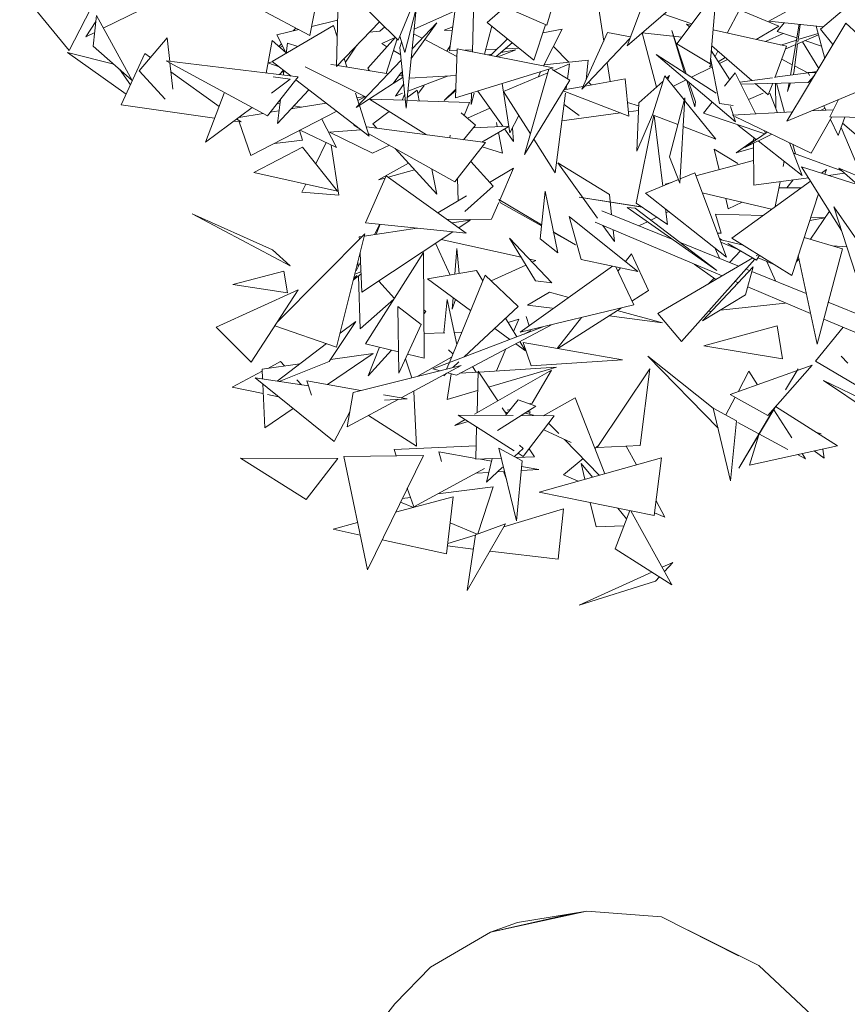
# Model space of a CAD drawing. Header units: metres. Extents: x -14.5 to 13.1, y -18.9 to 3.3.
# Tile 114 of 216: x 10.059 to 10.327, y 1.646 to 1.965. Entities that reach past the tile are written whole.
import ezdxf

# ---------------------------------------------------------------- set-up
doc = ezdxf.new("R2010")
doc.units = ezdxf.units.M
doc.layers.add('G-IMPT', color=7, linetype='Continuous', lineweight=5)
doc.layers.add('L-SITE', color=7, linetype='Continuous', lineweight=5)
doc.layers.add('L-PLNT', color=7, linetype='Continuous', lineweight=5, true_color=0x005900)

# ---------------------------------------------------------------- blocks, each defined once
blk = doc.blocks.new('ÁRVORES ORNAMENTAIS - Pequeno e Médio Porte - Ipê-roxo-2940656-CORTE_CALÇADA')
at = {"layer": 'G-IMPT', "color": 253, "true_color": 0xaaaaaa}
for p, q in [((6.5752, 1.95689), (6.58963, 1.99516)), ((6.50092, 1.95879), (6.4705, 1.98876)), ((6.50092, 1.95879), (6.51094, 1.98306)), ((6.5031, 1.95476), (6.50953, 1.97964)), ((6.60138, 1.97953), (6.5752, 1.95689)), ((6.64573, 1.9784), (6.62116, 1.96495)), ((6.3781, 1.97497), (6.39413, 1.95543)), ((6.40375, 1.97401), (6.39413, 1.95543)), ((6.47529, 1.97552), (6.47226, 1.96023)), ((6.48153, 1.97599), (6.48088, 1.95021)), ((6.54917, 1.96357), (6.52498, 1.97421)), ((6.52506, 1.95496), (6.52554, 1.97396)), ((6.54917, 1.96357), (6.55239, 1.97477)), ((6.56535, 1.97321), (6.56766, 1.95846)), ((6.60424, 1.9747), (6.5913, 1.95753)), ((6.60424, 1.9747), (6.60214, 1.95108)), ((6.63797, 1.96235), (6.6539, 1.97583)), ((6.51761, 1.95529), (6.51967, 1.97029)), ((6.40524, 1.96263), (6.41738, 1.96853)), ((6.45593, 1.96887), (6.47226, 1.96023)), ((6.50673, 1.96881), (6.50352, 1.93665)), ((6.50609, 1.96233), (6.51939, 1.96829)), ((6.53565, 1.96951), (6.5298, 1.96443)), ((6.58713, 1.9672), (6.59621, 1.96404)), ((6.61163, 1.96852), (6.60771, 1.96102)), ((6.61163, 1.96852), (6.62446, 1.96331)), ((6.39952, 1.95984), (6.4028, 1.96483)), ((6.40199, 1.95683), (6.40299, 1.96671)), ((6.41463, 1.94562), (6.40299, 1.96671)), ((6.47285, 1.96319), (6.48126, 1.96526)), ((6.48088, 1.95021), (6.49488, 1.96473)), ((6.50513, 1.95276), (6.51348, 1.9644)), ((6.51348, 1.9644), (6.50545, 1.95594)), ((6.54491, 1.9523), (6.5298, 1.96443)), ((6.54491, 1.9523), (6.54873, 1.96376)), ((6.59591, 1.96365), (6.59451, 1.96396)), ((6.5955, 1.9631), (6.59451, 1.96396)), ((6.62116, 1.96495), (6.6388, 1.96305)), ((6.62613, 1.96441), (6.62388, 1.96159)), ((6.62708, 1.93248), (6.64619, 1.96426)), ((6.62821, 1.94737), (6.63106, 1.96388)), ((6.63055, 1.95806), (6.63131, 1.96386)), ((6.66387, 1.94787), (6.64619, 1.96426)), ((6.39952, 1.95984), (6.40244, 1.96126)), ((6.47995, 1.96346), (6.46007, 1.9518)), ((6.46157, 1.96042), (6.46863, 1.96215)), ((6.46689, 1.96173), (6.46773, 1.96263)), ((6.47995, 1.96346), (6.48112, 1.95981)), ((6.49499, 1.96166), (6.49158, 1.96131)), ((6.49499, 1.96166), (6.49655, 1.9631)), ((6.50593, 1.96077), (6.50868, 1.95934)), ((6.51581, 1.96203), (6.51868, 1.96308)), ((6.51851, 1.96188), (6.51581, 1.96203)), ((6.53127, 1.96325), (6.5289, 1.9542)), ((6.54786, 1.96115), (6.5541, 1.96229)), ((6.5541, 1.96229), (6.5481, 1.95036)), ((6.56056, 1.94287), (6.56889, 1.96118)), ((6.56889, 1.96118), (6.57631, 1.95983)), ((6.58005, 1.96107), (6.58473, 1.94347)), ((6.58005, 1.96107), (6.59294, 1.9597)), ((6.59438, 1.94779), (6.58974, 1.96188)), ((6.59384, 1.94815), (6.58974, 1.96188)), ((6.62697, 1.95674), (6.60311, 1.96205)), ((6.61704, 1.95895), (6.62446, 1.96331)), ((6.62586, 1.96093), (6.62008, 1.95827)), ((6.62388, 1.96159), (6.6303, 1.95945)), ((6.63025, 1.95747), (6.63734, 1.96045)), ((6.63103, 1.95901), (6.63721, 1.96094)), ((6.63932, 1.95284), (6.6366, 1.96329)), ((6.63797, 1.96235), (6.642, 1.95729)), ((6.41685, 1.94883), (6.42596, 1.95954)), ((6.42596, 1.95954), (6.42678, 1.95187)), ((6.45811, 1.94808), (6.46008, 1.95861)), ((6.46452, 1.95463), (6.46008, 1.95861)), ((6.46157, 1.96042), (6.46456, 1.95454)), ((6.46224, 1.95667), (6.46304, 1.95753)), ((6.46496, 1.95771), (6.46455, 1.95442)), ((6.46496, 1.95771), (6.4684, 1.95668)), ((6.50003, 1.95967), (6.49107, 1.9497)), ((6.49559, 1.95762), (6.49994, 1.95957)), ((6.49729, 1.95662), (6.49559, 1.95762)), ((6.49705, 1.94796), (6.50058, 1.95912)), ((6.50141, 1.95999), (6.5031, 1.95476)), ((6.5015, 1.95636), (6.50201, 1.95814)), ((6.50954, 1.9589), (6.51999, 1.95349)), ((6.53641, 1.95912), (6.53091, 1.95379)), ((6.53796, 1.95788), (6.53269, 1.95344)), ((6.56056, 1.94287), (6.5761, 1.95927)), ((6.60214, 1.95108), (6.5913, 1.95753)), ((6.62509, 1.95716), (6.63018, 1.95875)), ((6.62668, 1.95597), (6.62993, 1.95734)), ((6.62927, 1.94819), (6.63049, 1.95757)), ((6.63211, 1.95825), (6.63737, 1.94959)), ((6.63289, 1.95858), (6.63829, 1.95678)), ((6.41264, 1.94124), (6.39358, 1.95476)), ((6.40866, 1.95092), (6.39358, 1.95476)), ((6.41463, 1.94562), (6.40199, 1.95683)), ((6.41103, 1.93773), (6.41871, 1.95444)), ((6.41871, 1.95444), (6.42053, 1.95315)), ((6.46341, 1.95681), (6.46253, 1.95641)), ((6.48752, 1.95709), (6.48379, 1.95155)), ((6.50175, 1.95398), (6.49939, 1.95537)), ((6.5015, 1.95636), (6.50352, 1.93665)), ((6.51667, 1.95521), (6.51783, 1.95688)), ((6.51761, 1.95529), (6.52005, 1.95538)), ((6.51957, 1.94007), (6.52007, 1.95596)), ((6.55123, 1.94973), (6.52007, 1.95596)), ((6.52252, 1.95547), (6.52507, 1.95557)), ((6.5293, 1.95572), (6.53304, 1.95586)), ((6.52997, 1.95398), (6.53135, 1.95422)), ((6.53321, 1.95333), (6.53909, 1.95558)), ((6.53422, 1.95473), (6.53909, 1.95558)), ((6.53567, 1.95595), (6.54016, 1.95612)), ((6.55128, 1.95669), (6.55629, 1.95161)), ((6.60406, 1.94151), (6.58467, 1.95409)), ((6.61037, 1.93223), (6.58467, 1.95409)), ((6.60252, 1.95535), (6.60851, 1.94592)), ((6.61563, 1.94566), (6.60266, 1.9569)), ((6.60464, 1.95518), (6.60373, 1.95344)), ((6.62697, 1.95674), (6.62313, 1.94657)), ((6.45851, 1.93417), (6.42563, 1.95201)), ((6.4685, 1.94682), (6.42563, 1.95201)), ((6.42684, 1.95135), (6.42775, 1.94287)), ((6.46007, 1.95176), (6.45866, 1.95137)), ((6.46231, 1.95007), (6.45866, 1.95137)), ((6.46007, 1.9518), (6.46615, 1.94711)), ((6.48089, 1.95059), (6.47902, 1.95089)), ((6.48338, 1.95281), (6.48427, 1.95004)), ((6.50192, 1.95223), (6.48732, 1.93685)), ((6.56256, 1.95228), (6.5483, 1.95076)), ((6.55145, 1.94893), (6.55649, 1.95105)), ((6.55649, 1.95105), (6.55586, 1.94618)), ((6.56256, 1.95228), (6.5619, 1.94582)), ((6.56874, 1.9515), (6.5697, 1.94532)), ((6.60262, 1.9513), (6.60198, 1.95009)), ((6.6023, 1.95289), (6.6052, 1.93817)), ((6.6048, 1.95175), (6.60706, 1.95308)), ((6.60515, 1.9512), (6.60775, 1.95249)), ((6.6254, 1.95256), (6.6288, 1.95077)), ((6.41403, 1.94425), (6.4105, 1.94929)), ((6.41685, 1.94883), (6.42527, 1.93964)), ((6.42716, 1.94843), (6.44282, 1.93727)), ((6.46237, 1.94756), (6.46366, 1.94903)), ((6.46373, 1.9478), (6.46345, 1.94878)), ((6.46386, 1.94887), (6.46368, 1.94741)), ((6.49052, 1.94022), (6.47071, 1.95005)), ((6.49776, 1.94784), (6.4812, 1.95054)), ((6.49166, 1.94884), (6.49107, 1.9497)), ((6.49932, 1.94466), (6.50195, 1.94833)), ((6.50211, 1.94714), (6.50228, 1.94876)), ((6.51957, 1.94007), (6.55123, 1.94973)), ((6.53511, 1.94208), (6.54945, 1.9481)), ((6.5498, 1.94929), (6.5419, 1.92166)), ((6.54715, 1.94848), (6.54629, 1.94677)), ((6.55658, 1.94573), (6.55091, 1.94927)), ((6.59608, 1.94669), (6.60286, 1.95006)), ((6.60198, 1.95009), (6.60276, 1.95055)), ((6.61026, 1.94813), (6.60681, 1.94377)), ((6.61026, 1.94813), (6.61696, 1.93479)), ((6.63397, 1.94816), (6.62318, 1.94669)), ((6.66387, 1.94787), (6.62708, 1.93248)), ((6.62904, 1.94749), (6.62927, 1.94819)), ((6.62955, 1.95037), (6.6338, 1.94813)), ((6.63656, 1.94824), (6.63393, 1.94825)), ((6.63393, 1.94825), (6.63439, 1.94729)), ((6.63673, 1.94853), (6.63465, 1.94825)), ((6.45851, 1.93417), (6.4685, 1.94682)), ((6.4659, 1.94605), (6.4598, 1.94151)), ((6.4659, 1.94605), (6.46035, 1.9468)), ((6.46775, 1.94588), (6.49152, 1.92756)), ((6.49932, 1.94466), (6.48732, 1.93685)), ((6.50249, 1.94673), (6.49932, 1.94465)), ((6.50271, 1.9446), (6.50004, 1.94063)), ((6.50245, 1.94708), (6.5012, 1.94729)), ((6.50408, 1.94218), (6.51692, 1.9471)), ((6.50449, 1.94637), (6.51979, 1.94726)), ((6.53468, 1.94468), (6.53717, 1.92865)), ((6.55658, 1.94573), (6.5419, 1.92166)), ((6.57458, 1.9462), (6.56147, 1.94383)), ((6.56269, 1.94512), (6.56359, 1.94421)), ((6.57458, 1.9462), (6.57577, 1.93407)), ((6.58685, 1.94533), (6.57899, 1.93841)), ((6.58344, 1.93457), (6.58744, 1.94722)), ((6.58744, 1.94722), (6.59374, 1.93938)), ((6.58901, 1.94723), (6.58809, 1.94642)), ((6.58901, 1.94723), (6.58846, 1.94596)), ((6.59021, 1.94377), (6.59437, 1.94584)), ((6.59713, 1.93712), (6.59458, 1.94566)), ((6.59736, 1.93876), (6.59528, 1.94506)), ((6.62235, 1.94657), (6.61177, 1.94513)), ((6.634, 1.94506), (6.61208, 1.94452)), ((6.62102, 1.94098), (6.61681, 1.94464)), ((6.62246, 1.94478), (6.62102, 1.94098)), ((6.62351, 1.93657), (6.62335, 1.9448)), ((6.62623, 1.93531), (6.62372, 1.94481)), ((6.6273, 1.94209), (6.62821, 1.94492)), ((6.6273, 1.94209), (6.62779, 1.94491)), ((6.634, 1.94506), (6.63601, 1.94733)), ((6.44441, 1.94151), (6.43845, 1.92563)), ((6.47192, 1.94266), (6.46173, 1.93172)), ((6.48702, 1.94151), (6.48822, 1.9378)), ((6.50004, 1.94063), (6.50232, 1.94151)), ((6.50304, 1.94133), (6.50217, 1.93927)), ((6.50704, 1.94255), (6.50387, 1.94013)), ((6.50704, 1.94255), (6.50769, 1.93908)), ((6.50938, 1.94409), (6.50753, 1.94151)), ((6.51966, 1.94289), (6.51585, 1.93921)), ((6.51964, 1.94241), (6.51585, 1.93921)), ((6.52557, 1.94151), (6.52462, 1.93788)), ((6.52462, 1.93788), (6.52471, 1.94151)), ((6.53486, 1.9308), (6.52672, 1.94225)), ((6.53511, 1.94208), (6.54382, 1.92838)), ((6.55524, 1.94151), (6.55186, 1.91574)), ((6.55448, 1.94229), (6.57577, 1.93407)), ((6.56095, 1.94373), (6.55467, 1.9426)), ((6.55558, 1.94409), (6.5554, 1.94273)), ((6.61939, 1.94151), (6.61458, 1.93953)), ((6.62156, 1.94151), (6.62405, 1.93519)), ((6.46252, 1.93809), (6.4617, 1.93821)), ((6.46269, 1.93947), (6.46173, 1.93172)), ((6.46613, 1.93645), (6.47752, 1.93835)), ((6.48751, 1.94), (6.49009, 1.94043)), ((6.48778, 1.93917), (6.49017, 1.9404)), ((6.51012, 1.92803), (6.49159, 1.93963)), ((6.50326, 1.93924), (6.49161, 1.93964)), ((6.52403, 1.93851), (6.50378, 1.93922)), ((6.52232, 1.93435), (6.52403, 1.93851)), ((6.57533, 1.93855), (6.57895, 1.93741)), ((6.57899, 1.93841), (6.57834, 1.92274)), ((6.58897, 1.92091), (6.59392, 1.94009)), ((6.59231, 1.91232), (6.59392, 1.94009)), ((6.59387, 1.93921), (6.60395, 1.92666)), ((6.59736, 1.93876), (6.59713, 1.93712)), ((6.60278, 1.93868), (6.59994, 1.93508)), ((6.6052, 1.93817), (6.60966, 1.93758)), ((6.64384, 1.93949), (6.64099, 1.9339)), ((6.41103, 1.93773), (6.44137, 1.93342)), ((6.45355, 1.93686), (6.43845, 1.92563)), ((6.44923, 1.93365), (6.45708, 1.93495)), ((6.45315, 1.92132), (6.48099, 1.93567)), ((6.45943, 1.93534), (6.46224, 1.93581)), ((6.46952, 1.93702), (6.46702, 1.9374)), ((6.48832, 1.9375), (6.49152, 1.92756)), ((6.49797, 1.93563), (6.49268, 1.93159)), ((6.52597, 1.93112), (6.52137, 1.93519)), ((6.5307, 1.93666), (6.52339, 1.9334)), ((6.55407, 1.9326), (6.57305, 1.93512)), ((6.5596, 1.93433), (6.55477, 1.9379)), ((6.57563, 1.93546), (6.57889, 1.93589)), ((6.59994, 1.93508), (6.61985, 1.92841)), ((6.60871, 1.93718), (6.61037, 1.93223)), ((6.62887, 1.93546), (6.60931, 1.93437)), ((6.64216, 1.93619), (6.635, 1.9358)), ((6.63944, 1.93667), (6.63799, 1.93596)), ((6.63905, 1.93749), (6.63974, 1.93606)), ((6.44772, 1.93252), (6.44993, 1.93221)), ((6.44859, 1.93317), (6.44993, 1.93221)), ((6.44928, 1.9323), (6.45315, 1.92132)), ((6.4809, 1.92392), (6.47611, 1.93316)), ((6.53279, 1.93204), (6.53306, 1.93072)), ((6.54003, 1.93434), (6.53717, 1.92865)), ((6.57811, 1.9059), (6.5839, 1.93439)), ((6.58349, 1.93455), (6.57834, 1.92274)), ((6.58344, 1.93457), (6.59168, 1.93139)), ((6.58676, 1.91142), (6.584, 1.93435)), ((6.63493, 1.92207), (6.6102, 1.93394)), ((6.63493, 1.92207), (6.64165, 1.93389)), ((6.64099, 1.9339), (6.65676, 1.93361)), ((6.64117, 1.93304), (6.64364, 1.92786)), ((6.64586, 1.93381), (6.64364, 1.92786)), ((6.64514, 1.93187), (6.65334, 1.92482)), ((6.46982, 1.92634), (6.46893, 1.92946)), ((6.4809, 1.92392), (6.46914, 1.92956)), ((6.47865, 1.92885), (6.48879, 1.92966)), ((6.49258, 1.92207), (6.47865, 1.92885)), ((6.48789, 1.93036), (6.48648, 1.93115)), ((6.5293, 1.9255), (6.49068, 1.93059)), ((6.49268, 1.93159), (6.49398, 1.93016)), ((6.52216, 1.92644), (6.52597, 1.93112)), ((6.52535, 1.93036), (6.53682, 1.93089)), ((6.52807, 1.92567), (6.53684, 1.93078)), ((6.53344, 1.9288), (6.53478, 1.92213)), ((6.53837, 1.92587), (6.53546, 1.92997)), ((6.538, 1.93024), (6.53837, 1.92587)), ((6.59338, 1.93074), (6.60395, 1.92666)), ((6.61114, 1.93121), (6.61713, 1.92653)), ((6.62061, 1.92894), (6.61341, 1.92395)), ((6.61967, 1.92939), (6.62008, 1.92858)), ((6.64461, 1.93045), (6.65155, 1.91406)), ((6.46982, 1.92634), (6.46083, 1.92528)), ((6.47757, 1.92552), (6.47416, 1.91862)), ((6.5193, 1.91278), (6.49122, 1.92849)), ((6.51767, 1.92704), (6.5178, 1.92797)), ((6.5193, 1.91278), (6.5293, 1.9255)), ((6.54493, 1.92663), (6.55186, 1.91574)), ((6.61624, 1.9262), (6.61058, 1.92222)), ((6.62213, 1.92821), (6.61341, 1.92395)), ((6.61624, 1.92678), (6.61624, 1.92592)), ((6.61624, 1.92678), (6.61706, 1.92648)), ((6.61624, 1.92534), (6.61631, 1.91173)), ((6.61772, 1.92606), (6.63206, 1.91485)), ((6.62788, 1.92545), (6.63206, 1.91485)), ((6.45409, 1.91577), (6.46985, 1.92405)), ((6.46985, 1.92405), (6.48122, 1.90975)), ((6.47922, 1.92473), (6.48166, 1.90849)), ((6.49258, 1.92207), (6.49809, 1.92465)), ((6.49993, 1.92362), (6.51341, 1.90881)), ((6.53478, 1.92213), (6.52822, 1.92413)), ((6.60505, 1.91672), (6.60346, 1.92339)), ((6.60346, 1.92339), (6.61114, 1.91875)), ((6.61625, 1.92387), (6.61058, 1.92222)), ((6.6298, 1.92185), (6.62899, 1.92492)), ((6.52448, 1.91937), (6.53171, 1.91136)), ((6.56949, 1.90866), (6.55275, 1.91898)), ((6.56563, 1.90106), (6.55275, 1.91898)), ((6.58897, 1.92091), (6.59231, 1.91232)), ((6.61627, 1.91972), (6.59752, 1.9147)), ((6.62579, 1.91772), (6.62613, 1.91948)), ((6.62922, 1.92206), (6.64488, 1.91636)), ((6.45409, 1.91577), (6.48122, 1.90975)), ((6.50425, 1.91887), (6.49455, 1.9134)), ((6.50618, 1.91674), (6.49771, 1.91431)), ((6.51187, 1.91694), (6.51341, 1.90881)), ((6.53838, 1.91719), (6.53058, 1.91261)), ((6.53389, 1.90688), (6.53838, 1.91719)), ((6.64477, 1.89704), (6.63181, 1.91766)), ((6.64985, 1.91195), (6.63181, 1.91766)), ((6.63826, 1.91562), (6.63989, 1.91681)), ((6.63939, 1.91526), (6.63989, 1.91681)), ((6.65584, 1.91228), (6.64394, 1.9172)), ((6.664, 1.89938), (6.64394, 1.9172)), ((6.49029, 1.89952), (6.49707, 1.91477)), ((6.49674, 1.91403), (6.49455, 1.9134)), ((6.49707, 1.91477), (6.52296, 1.89619)), ((6.52016, 1.91386), (6.52041, 1.90665)), ((6.59185, 1.9135), (6.58118, 1.90914)), ((6.58956, 1.91257), (6.58752, 1.91202)), ((6.59716, 1.91567), (6.59239, 1.91372)), ((6.59716, 1.91567), (6.60743, 1.88836)), ((6.60923, 1.89455), (6.63471, 1.91304)), ((6.61631, 1.91173), (6.63407, 1.91406)), ((6.6233, 1.90476), (6.62486, 1.91285)), ((6.62702, 1.91086), (6.62905, 1.9134)), ((6.64051, 1.9149), (6.64575, 1.91559)), ((6.47091, 1.91204), (6.46964, 1.90946)), ((6.48166, 1.90849), (6.46964, 1.90946)), ((6.53171, 1.91136), (6.52259, 1.9032)), ((6.54857, 1.90974), (6.54694, 1.8943)), ((6.55268, 1.88973), (6.54857, 1.90974)), ((6.63168, 1.91084), (6.62448, 1.91088)), ((6.52309, 1.90822), (6.51379, 1.90277)), ((6.53414, 1.90601), (6.53359, 1.90706)), ((6.53359, 1.90706), (6.54742, 1.89889)), ((6.55964, 1.90787), (6.58005, 1.90455)), ((6.55964, 1.90787), (6.57981, 1.90474)), ((6.56949, 1.90866), (6.57019, 1.90214)), ((6.58118, 1.90914), (6.60743, 1.88836)), ((6.62211, 1.9039), (6.5996, 1.90918)), ((6.60805, 1.90408), (6.60727, 1.90738)), ((6.62862, 1.88247), (6.6373, 1.90892)), ((6.63733, 1.90887), (6.63671, 1.9071)), ((6.53118, 1.90064), (6.53356, 1.90612)), ((6.53414, 1.90601), (6.54739, 1.89858)), ((6.58973, 1.89424), (6.56704, 1.90341)), ((6.57518, 1.90452), (6.5778, 1.90428)), ((6.57518, 1.90452), (6.60427, 1.88404)), ((6.5778, 1.90428), (6.60427, 1.88404)), ((6.57811, 1.9059), (6.58826, 1.89897)), ((6.58826, 1.89897), (6.58765, 1.90402)), ((6.58871, 1.90318), (6.58781, 1.90274)), ((6.60805, 1.90408), (6.61252, 1.90615)), ((6.63476, 1.89418), (6.64086, 1.90326)), ((6.66199, 1.87627), (6.64232, 1.90464)), ((6.65385, 1.86898), (6.64232, 1.90464)), ((6.46587, 1.88554), (6.43411, 1.90238)), ((6.46011, 1.89079), (6.43411, 1.90238)), ((6.53118, 1.90064), (6.51687, 1.90056)), ((6.51835, 1.8995), (6.52429, 1.9004)), ((6.52056, 1.89791), (6.52429, 1.9004)), ((6.57866, 1.88373), (6.55637, 1.90159)), ((6.56033, 1.88763), (6.55637, 1.90159)), ((6.58179, 1.89987), (6.57924, 1.89865)), ((6.58482, 1.90132), (6.58288, 1.90039)), ((6.60384, 1.90235), (6.60569, 1.89612)), ((6.60384, 1.90235), (6.61926, 1.90183)), ((6.63445, 1.90023), (6.6394, 1.90108)), ((6.63481, 1.90131), (6.63945, 1.90116)), ((6.48912, 1.87698), (6.51863, 1.89663)), ((6.48993, 1.8952), (6.50712, 1.8978)), ((6.49029, 1.89952), (6.52296, 1.89619)), ((6.49497, 1.89904), (6.49326, 1.89571)), ((6.4951, 1.89903), (6.49376, 1.89578)), ((6.55126, 1.89663), (6.55842, 1.8924)), ((6.60602, 1.88227), (6.56484, 1.89973)), ((6.57113, 1.89341), (6.56735, 1.89866)), ((6.57072, 1.89724), (6.57113, 1.89341)), ((6.46174, 1.86737), (6.49011, 1.89593)), ((6.48094, 1.85919), (6.49011, 1.89593)), ((6.48829, 1.89496), (6.4893, 1.89511)), ((6.48829, 1.89496), (6.48833, 1.89413)), ((6.51491, 1.89415), (6.54084, 1.88833)), ((6.53703, 1.89456), (6.5455, 1.88069)), ((6.53703, 1.89456), (6.55081, 1.88004)), ((6.55268, 1.88973), (6.54694, 1.8943)), ((6.55131, 1.89639), (6.55842, 1.8924)), ((6.6045, 1.89615), (6.60568, 1.89616)), ((6.60515, 1.89442), (6.606, 1.89392)), ((6.61289, 1.89227), (6.60527, 1.8941)), ((6.62862, 1.88247), (6.60923, 1.89455)), ((6.64508, 1.89112), (6.63267, 1.89479)), ((6.46587, 1.88554), (6.46011, 1.89079)), ((6.51308, 1.89293), (6.51781, 1.88258)), ((6.51999, 1.89115), (6.51933, 1.88284)), ((6.51999, 1.89115), (6.52071, 1.88308)), ((6.61114, 1.8856), (6.59225, 1.89323)), ((6.6038, 1.89123), (6.60514, 1.88802)), ((6.61101, 1.891), (6.60558, 1.89328)), ((6.6079, 1.89282), (6.61724, 1.88737)), ((6.61204, 1.8904), (6.60842, 1.88669)), ((6.64508, 1.89112), (6.63685, 1.86021)), ((6.64181, 1.89209), (6.64651, 1.89169)), ((6.48854, 1.88962), (6.48912, 1.87698)), ((6.49029, 1.86029), (6.50915, 1.88985)), ((6.50931, 1.85559), (6.50915, 1.88985)), ((6.54351, 1.88773), (6.54559, 1.88726)), ((6.54445, 1.88674), (6.54559, 1.88726)), ((6.57866, 1.88373), (6.56033, 1.88763)), ((6.57664, 1.88945), (6.57467, 1.88694)), ((6.57664, 1.88945), (6.58213, 1.87753)), ((6.58517, 1.87006), (6.61599, 1.8881)), ((6.5929, 1.86102), (6.6167, 1.88768)), ((6.61712, 1.88877), (6.61784, 1.88918)), ((6.61817, 1.88898), (6.61724, 1.88737)), ((6.62296, 1.886), (6.61772, 1.88819)), ((6.62054, 1.88701), (6.62331, 1.88068)), ((6.63094, 1.88787), (6.63003, 1.88677)), ((6.63072, 1.88888), (6.63685, 1.86021)), ((6.44727, 1.87946), (6.46381, 1.88387)), ((6.46504, 1.87675), (6.46381, 1.88387)), ((6.48867, 1.88676), (6.48724, 1.88397)), ((6.48784, 1.88683), (6.4879, 1.88525)), ((6.48887, 1.88397), (6.48869, 1.88352)), ((6.52636, 1.88405), (6.51044, 1.8813)), ((6.52636, 1.88405), (6.52841, 1.88068)), ((6.5311, 1.88065), (6.54238, 1.8858)), ((6.57042, 1.88548), (6.54052, 1.86404)), ((6.57152, 1.88525), (6.57738, 1.87286)), ((6.57308, 1.88492), (6.57233, 1.88397)), ((6.597, 1.88609), (6.60404, 1.88111)), ((6.5997, 1.86771), (6.61612, 1.88527)), ((6.61363, 1.8761), (6.61612, 1.88527)), ((6.61497, 1.88405), (6.61386, 1.8845)), ((6.48885, 1.88289), (6.48638, 1.881)), ((6.48755, 1.88244), (6.48649, 1.88144)), ((6.48684, 1.88281), (6.48881, 1.88363)), ((6.488, 1.88224), (6.4886, 1.86508)), ((6.49461, 1.88063), (6.49969, 1.87501)), ((6.51044, 1.8813), (6.52444, 1.87103)), ((6.52916, 1.88249), (6.51753, 1.85422)), ((6.53989, 1.87238), (6.52916, 1.88249)), ((6.5455, 1.88069), (6.55081, 1.88004)), ((6.60341, 1.88156), (6.60152, 1.87963)), ((6.63334, 1.87663), (6.6157, 1.88375)), ((6.44191, 1.86567), (6.4685, 1.87774)), ((6.46504, 1.87675), (6.44727, 1.87946)), ((6.45324, 1.85433), (6.4685, 1.87774)), ((6.58213, 1.87753), (6.57678, 1.87412)), ((6.61114, 1.8801), (6.61026, 1.88047)), ((6.63474, 1.87009), (6.61434, 1.87874)), ((6.49954, 1.87479), (6.4886, 1.86508)), ((6.51685, 1.87469), (6.5157, 1.86385)), ((6.51991, 1.86001), (6.51685, 1.87469)), ((6.51874, 1.87522), (6.51845, 1.87155)), ((6.51845, 1.87155), (6.51949, 1.87466)), ((6.5429, 1.87285), (6.54999, 1.87704)), ((6.54999, 1.87704), (6.55628, 1.87534)), ((6.61363, 1.8761), (6.5997, 1.86771)), ((6.50836, 1.86658), (6.5008, 1.87236)), ((6.50114, 1.85071), (6.5008, 1.87236)), ((6.50923, 1.8713), (6.50994, 1.87072)), ((6.53989, 1.87238), (6.52238, 1.85606)), ((6.57738, 1.87286), (6.54052, 1.86404)), ((6.5429, 1.87285), (6.55091, 1.8718)), ((6.57327, 1.87188), (6.55273, 1.85877)), ((6.57201, 1.87107), (6.58668, 1.8671)), ((6.62649, 1.87342), (6.60547, 1.87118)), ((6.65934, 1.86613), (6.64046, 1.87376)), ((6.50994, 1.87072), (6.50924, 1.86994)), ((6.53578, 1.86855), (6.53943, 1.86255)), ((6.53661, 1.8672), (6.54008, 1.86824)), ((6.53837, 1.8643), (6.54008, 1.86824)), ((6.54345, 1.86614), (6.54243, 1.86918)), ((6.56042, 1.8688), (6.55256, 1.8588)), ((6.56935, 1.86937), (6.58668, 1.8671)), ((6.58517, 1.87006), (6.5929, 1.86102)), ((6.60267, 1.87088), (6.60161, 1.87077)), ((6.65392, 1.86196), (6.639, 1.86828)), ((6.44191, 1.86567), (6.45324, 1.85433)), ((6.46093, 1.86612), (6.48094, 1.85919)), ((6.4785, 1.85457), (6.48717, 1.86754)), ((6.48717, 1.86754), (6.48206, 1.86367)), ((6.50836, 1.86658), (6.50114, 1.85071)), ((6.51213, 1.85217), (6.54822, 1.86588)), ((6.51985, 1.85013), (6.5509, 1.86653)), ((6.53228, 1.86528), (6.53718, 1.86169)), ((6.62386, 1.86607), (6.60007, 1.85962)), ((6.62386, 1.86607), (6.6256, 1.85539)), ((6.64527, 1.86562), (6.63629, 1.85462)), ((6.50927, 1.86363), (6.51608, 1.86387)), ((6.51908, 1.86397), (6.52158, 1.86406)), ((6.54398, 1.86456), (6.54182, 1.86345)), ((6.47765, 1.86033), (6.4616, 1.84818)), ((6.50103, 1.85763), (6.49029, 1.86029)), ((6.49486, 1.85916), (6.49121, 1.84987)), ((6.51867, 1.857), (6.51721, 1.85836)), ((6.53279, 1.85146), (6.53589, 1.8586)), ((6.53909, 1.86029), (6.5422, 1.85801)), ((6.54039, 1.86098), (6.5422, 1.85801)), ((6.54144, 1.86074), (6.54407, 1.85316)), ((6.54144, 1.86074), (6.57367, 1.8551)), ((6.6256, 1.85539), (6.60007, 1.85962)), ((6.47801, 1.84703), (6.4928, 1.85718)), ((6.47892, 1.8552), (6.4928, 1.85718)), ((6.4987, 1.85821), (6.49121, 1.84987)), ((6.50536, 1.84924), (6.50326, 1.85537)), ((6.50931, 1.85559), (6.50396, 1.85691)), ((6.50708, 1.84967), (6.51824, 1.85594)), ((6.54407, 1.85316), (6.57367, 1.8551)), ((6.6047, 1.8329), (6.5819, 1.85629)), ((6.60313, 1.83944), (6.5819, 1.85629)), ((6.64682, 1.85399), (6.64465, 1.8563)), ((6.45678, 1.85205), (6.469, 1.85379)), ((6.45678, 1.85205), (6.45693, 1.84889)), ((6.45861, 1.85231), (6.46277, 1.85449)), ((6.4785, 1.85457), (6.46226, 1.84808)), ((6.46277, 1.85449), (6.46404, 1.85308)), ((6.48629, 1.84446), (6.52139, 1.85326)), ((6.50187, 1.84276), (6.52139, 1.85326)), ((6.51451, 1.85154), (6.51213, 1.85217)), ((6.51742, 1.85396), (6.51665, 1.85207)), ((6.52064, 1.85444), (6.51863, 1.85257)), ((6.52619, 1.85104), (6.52507, 1.85289)), ((6.52706, 1.8511), (6.55229, 1.85271)), ((6.53028, 1.84621), (6.55229, 1.85271)), ((6.5655, 1.8267), (6.58254, 1.85218)), ((6.57949, 1.82731), (6.58254, 1.85218)), ((6.63522, 1.85334), (6.6086, 1.84382)), ((6.62086, 1.83705), (6.63522, 1.85334)), ((6.63074, 1.85215), (6.62664, 1.84531)), ((6.63074, 1.85215), (6.6297, 1.85054)), ((6.63629, 1.85462), (6.66618, 1.83696)), ((6.44703, 1.84622), (6.45681, 1.85136)), ((6.47182, 1.84663), (6.45451, 1.84926)), ((6.48011, 1.8286), (6.45451, 1.84926)), ((6.51662, 1.8507), (6.51575, 1.84989)), ((6.51678, 1.84222), (6.51814, 1.85052)), ((6.51985, 1.85013), (6.51697, 1.85089)), ((6.52094, 1.8507), (6.52687, 1.85108)), ((6.55063, 1.8517), (6.52565, 1.83743)), ((6.5265, 1.83791), (6.52688, 1.85138)), ((6.53322, 1.84175), (6.52688, 1.85138)), ((6.54445, 1.84105), (6.55063, 1.8517)), ((6.61119, 1.84475), (6.61471, 1.85145)), ((6.61471, 1.85145), (6.61756, 1.84702)), ((6.44703, 1.84622), (6.45715, 1.84414)), ((6.45701, 1.84725), (6.45767, 1.83307)), ((6.46803, 1.84864), (6.46952, 1.84698)), ((6.47129, 1.84823), (6.47279, 1.84366)), ((6.47129, 1.84823), (6.48883, 1.8451)), ((6.6711, 1.83275), (6.63888, 1.84841)), ((6.66854, 1.82835), (6.63888, 1.84841)), ((6.45853, 1.84385), (6.46213, 1.84311)), ((6.48629, 1.84446), (6.48432, 1.83333)), ((6.49619, 1.84378), (6.50388, 1.8424)), ((6.49651, 1.842), (6.50388, 1.8424)), ((6.50597, 1.84479), (6.50687, 1.82709)), ((6.51678, 1.84222), (6.5267, 1.84515)), ((6.55837, 1.84272), (6.548, 1.83692)), ((6.55837, 1.84272), (6.56793, 1.81812)), ((6.60724, 1.8372), (6.61023, 1.84292)), ((6.62086, 1.83705), (6.6086, 1.84382)), ((6.45767, 1.83307), (6.4668, 1.83934)), ((6.48432, 1.83333), (6.50089, 1.84224)), ((6.53316, 1.83215), (6.54556, 1.84006)), ((6.53605, 1.83746), (6.53466, 1.83956)), ((6.53569, 1.83702), (6.53986, 1.84213)), ((6.53986, 1.84213), (6.54556, 1.84006)), ((6.54445, 1.84105), (6.54355, 1.84079)), ((6.61067, 1.83533), (6.60313, 1.83944)), ((6.60313, 1.83944), (6.60878, 1.81584)), ((6.62351, 1.84006), (6.61148, 1.81995)), ((6.62293, 1.83941), (6.61148, 1.81995)), ((6.62337, 1.8399), (6.64343, 1.82717)), ((6.48519, 1.83826), (6.48011, 1.8286)), ((6.49124, 1.83705), (6.50687, 1.82709)), ((6.5386, 1.82561), (6.52034, 1.83716)), ((6.53821, 1.837), (6.52034, 1.83716)), ((6.53642, 1.83792), (6.53545, 1.83837)), ((6.53729, 1.83899), (6.53633, 1.83871)), ((6.55153, 1.83689), (6.54073, 1.83698)), ((6.54153, 1.82375), (6.55153, 1.83689)), ((6.54485, 1.83708), (6.54203, 1.83781)), ((6.54372, 1.83819), (6.54258, 1.83816)), ((6.54372, 1.83819), (6.54354, 1.83742)), ((6.62281, 1.83889), (6.62868, 1.82977)), ((6.52264, 1.83571), (6.5193, 1.8338)), ((6.52366, 1.83506), (6.5193, 1.8338)), ((6.52607, 1.82288), (6.52637, 1.83335)), ((6.54975, 1.83455), (6.55305, 1.83116)), ((6.61067, 1.83533), (6.60878, 1.81584)), ((6.61114, 1.83473), (6.62735, 1.82605)), ((6.5571, 1.82823), (6.54814, 1.83243)), ((6.61497, 1.82096), (6.61791, 1.83071)), ((6.63648, 1.83158), (6.63814, 1.83105)), ((6.49957, 1.82598), (6.52619, 1.82716)), ((6.54112, 1.82236), (6.53362, 1.82645)), ((6.53362, 1.82645), (6.53931, 1.80284)), ((6.54147, 1.82629), (6.5403, 1.82736)), ((6.55488, 1.82927), (6.56619, 1.81764)), ((6.56589, 1.82728), (6.56475, 1.82632)), ((6.57949, 1.82731), (6.5655, 1.8267)), ((6.57491, 1.82711), (6.57825, 1.82099)), ((6.61497, 1.82096), (6.64343, 1.82717)), ((6.47102, 1.80979), (6.44977, 1.82318)), ((6.48133, 1.82305), (6.44977, 1.82318)), ((6.50912, 1.82408), (6.48325, 1.82372)), ((6.48325, 1.82372), (6.49092, 1.78698)), ((6.50912, 1.82408), (6.49092, 1.78698)), ((6.49957, 1.82598), (6.50027, 1.82396)), ((6.51406, 1.82524), (6.51501, 1.82216)), ((6.51406, 1.82524), (6.52608, 1.8231)), ((6.52607, 1.82288), (6.53441, 1.82321)), ((6.53864, 1.82372), (6.54147, 1.82629)), ((6.53923, 1.82339), (6.54516, 1.82363)), ((6.54153, 1.82375), (6.53985, 1.82481)), ((6.54516, 1.82363), (6.54344, 1.82625)), ((6.58634, 1.82325), (6.54666, 1.81221)), ((6.58634, 1.82325), (6.58401, 1.80457)), ((6.63052, 1.82435), (6.63304, 1.823)), ((6.63197, 1.82467), (6.63304, 1.823)), ((6.63914, 1.8232), (6.63589, 1.82552)), ((6.63914, 1.8232), (6.63876, 1.82615)), ((6.47102, 1.80979), (6.48133, 1.82305)), ((6.52709, 1.82292), (6.53117, 1.82219)), ((6.52953, 1.81546), (6.53138, 1.82309)), ((6.52953, 1.81546), (6.5348, 1.82024)), ((6.54112, 1.82236), (6.53931, 1.80284)), ((6.54095, 1.82045), (6.54654, 1.81946)), ((6.5609, 1.82308), (6.55453, 1.81774)), ((6.56027, 1.8215), (6.56148, 1.81633)), ((6.56027, 1.8215), (6.56394, 1.81701)), ((6.50598, 1.80737), (6.52893, 1.81979)), ((6.52628, 1.81836), (6.53029, 1.81858)), ((6.53314, 1.81873), (6.53545, 1.81886)), ((6.53508, 1.81884), (6.53606, 1.81634)), ((6.54083, 1.81915), (6.54654, 1.81946)), ((6.55453, 1.81774), (6.55936, 1.81574)), ((6.53169, 1.81389), (6.51378, 1.81159)), ((6.53169, 1.81389), (6.52678, 1.79863)), ((6.51875, 1.8107), (6.50007, 1.80563)), ((6.50492, 1.81045), (6.50226, 1.81011)), ((6.50389, 1.81343), (6.50598, 1.80737)), ((6.51875, 1.8107), (6.51664, 1.79216)), ((6.58401, 1.80457), (6.54666, 1.81221)), ((6.50589, 1.80721), (6.5017, 1.80897)), ((6.56324, 1.80882), (6.56511, 1.80088)), ((6.58461, 1.80934), (6.58748, 1.80409)), ((6.55456, 1.80673), (6.53518, 1.80094)), ((6.55278, 1.79039), (6.55456, 1.80673)), ((6.57131, 1.79375), (6.5761, 1.80619)), ((6.57216, 1.80699), (6.57505, 1.80347)), ((6.58976, 1.78216), (6.57645, 1.80612)), ((6.58412, 1.80548), (6.58748, 1.80409)), ((6.48772, 1.80228), (6.47985, 1.80015)), ((6.52655, 1.79855), (6.51779, 1.80223)), ((6.52331, 1.78027), (6.53575, 1.80193)), ((6.52598, 1.79834), (6.53575, 1.80193)), ((6.56511, 1.80088), (6.57418, 1.80121)), ((6.48856, 1.79826), (6.47985, 1.80015)), ((6.52595, 1.79817), (6.51702, 1.7955)), ((6.52331, 1.78027), (6.52598, 1.79834)), ((6.51664, 1.79216), (6.49569, 1.79671)), ((6.52529, 1.7937), (6.51693, 1.79471)), ((6.55278, 1.79039), (6.53066, 1.79306)), ((6.58976, 1.78216), (6.57131, 1.79375)), ((6.59004, 1.7894), (6.58661, 1.78783)), ((6.59004, 1.7894), (6.58735, 1.78649)), ((6.5832, 1.78627), (6.5597, 1.77553)), ((6.58444, 1.78333), (6.5597, 1.77553)), ((6.58571, 1.7847), (6.58444, 1.78333))]:
    blk.add_line(p, q, dxfattribs=at)
blk = doc.blocks.new('Homem Celular - pessoa_00002_dwg-2516909-CORTE_CALÇADA')
at = {"layer": 'G-IMPT', "color": 253, "true_color": 0xaaaaaa}
for p, q in [((6.53085, 1.66944), (6.56216, 1.67628)), ((6.56216, 1.67628), (6.53962, 1.6726)), ((6.56216, 1.67628), (6.55462, 1.67485)), ((6.56216, 1.67628), (6.58637, 1.6745)), ((6.53085, 1.66944), (6.55462, 1.67485)), ((6.58637, 1.6745), (6.61134, 1.66181)), ((6.53085, 1.66944), (6.53962, 1.6726)), ((6.61134, 1.66181), (6.59501, 1.67009)), ((6.59501, 1.67009), (6.61791, 1.65864)), ((6.53085, 1.66944), (6.51136, 1.65817)), ((6.51136, 1.65817), (6.4998, 1.64623)), ((6.61791, 1.65864), (6.63847, 1.63941)), ((6.49097, 1.63491), (6.4998, 1.64623))]:
    blk.add_line(p, q, dxfattribs=at)
blk = doc.blocks.new('Homem Celular - Homem Celular-2517031-CORTE_CALÇADA')
blk.add_blockref('Homem Celular - pessoa_00002_dwg-2516909-CORTE_CALÇADA', (0, 0))

msp = doc.modelspace()

# ---------------------------------------------------------------- block references
at = {"layer": 'L-PLNT', "color": 253, "true_color": 0xaaaaaa}
msp.add_blockref('ÁRVORES ORNAMENTAIS - Pequeno e Médio Porte - Ipê-roxo-2940656-CORTE_CALÇADA', (3.68079, 0), dxfattribs=at)
at = {"layer": 'L-SITE', "color": 253, "true_color": 0xaaaaaa}
msp.add_blockref('Homem Celular - Homem Celular-2517031-CORTE_CALÇADA', (3.68079, 0), dxfattribs=at)

doc.saveas('drawing.dxf')
